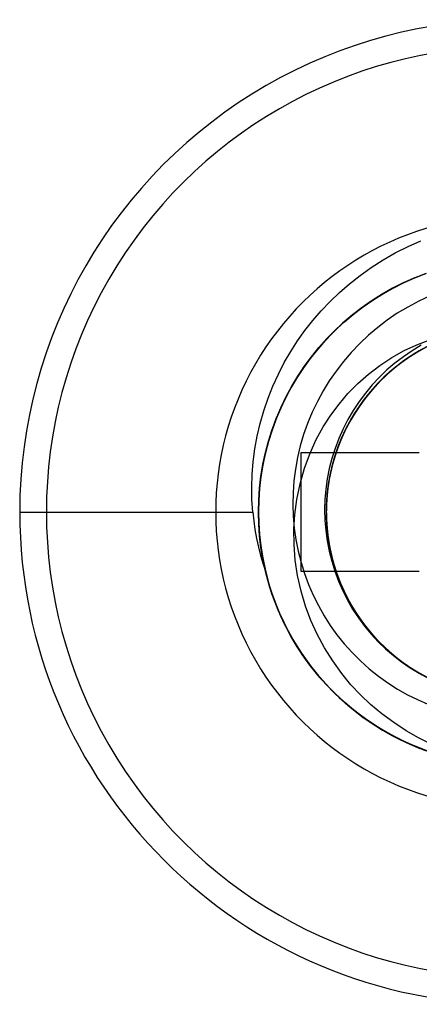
# Model space of a CAD drawing. Header units: millimetres. Extents: x 0 to 93, y -1.2 to 50.
# Tile 43 of 140: x 4.7 to 7.1, y 32.1 to 37.9. Entities that reach past the tile are written whole.
import ezdxf

# ---------------------------------------------------------------- set-up
doc = ezdxf.new("R2010")
doc.units = ezdxf.units.MM
doc.layers.add('MAIN-2', color=7, linetype='Continuous')

msp = doc.modelspace()

# ---------------------------------------------------------------- linework, layer by layer
at = {"layer": 'MAIN-2'}
for p, q in [((6.9083, 36.5312), (6.9834, 36.5691)), ((6.9834, 36.5691), (7.0597, 36.6032)), ((6.8357, 36.49), (6.9083, 36.5312)), ((6.7007, 36.3988), (6.7666, 36.4458)), ((6.7666, 36.4458), (6.8357, 36.49)), ((6.6382, 36.3494), (6.7007, 36.3988)), ((7.0148, 36.3808), (6.9504, 36.3518)), ((6.9547, 36.3538), (7.0187, 36.3825)), ((7.0188, 36.3828), (6.9548, 36.3542)), ((6.9564, 36.3548), (7.02, 36.3833)), ((6.9572, 36.3551), (7.0211, 36.3837)), ((6.9588, 36.3557), (7.0224, 36.384)), ((6.9589, 36.3558), (7.0227, 36.3842)), ((6.9597, 36.3561), (7.0236, 36.3845)), ((6.9629, 36.3576), (7.0271, 36.3859)), ((7.0802, 36.4067), (7.0148, 36.3808)), ((7.0187, 36.3825), (7.0837, 36.408)), ((7.0839, 36.4084), (7.0188, 36.3828)), ((7.02, 36.3833), (7.0848, 36.4087)), ((7.0211, 36.3837), (7.0862, 36.4092)), ((7.0224, 36.384), (7.0871, 36.4093)), ((7.0227, 36.3842), (7.0877, 36.4097)), ((7.0236, 36.3845), (7.0885, 36.4099)), ((7.0271, 36.3859), (7.0922, 36.4111)), ((6.5789, 36.2977), (6.6382, 36.3494)), ((6.8874, 36.3197), (6.8257, 36.2846)), ((6.8302, 36.2872), (6.8918, 36.322)), ((6.8921, 36.3224), (6.8307, 36.2877)), ((6.8328, 36.2888), (6.8939, 36.3233)), ((6.8338, 36.2892), (6.8948, 36.3236)), ((6.8351, 36.2899), (6.8963, 36.3243)), ((6.8352, 36.29), (6.8968, 36.3246)), ((6.8353, 36.2901), (6.8964, 36.3244)), ((6.8379, 36.2916), (6.8998, 36.3261)), ((6.9504, 36.3518), (6.8874, 36.3197)), ((6.8918, 36.322), (6.9547, 36.3538)), ((6.9548, 36.3542), (6.8921, 36.3224)), ((6.8939, 36.3233), (6.9564, 36.3548)), ((6.8948, 36.3236), (6.9572, 36.3551)), ((6.8963, 36.3243), (6.9588, 36.3557)), ((6.8964, 36.3244), (6.9589, 36.3558)), ((6.8968, 36.3246), (6.9597, 36.3561)), ((6.8998, 36.3261), (6.9629, 36.3576)), ((6.523, 36.244), (6.5789, 36.2977)), ((6.8257, 36.2846), (6.7657, 36.2465)), ((6.7702, 36.2494), (6.8302, 36.2872)), ((6.8307, 36.2877), (6.7708, 36.25)), ((6.7733, 36.2514), (6.8328, 36.2888)), ((6.7743, 36.252), (6.8338, 36.2892)), ((6.775, 36.2524), (6.8352, 36.29)), ((6.7753, 36.2525), (6.8351, 36.2899)), ((6.7757, 36.2528), (6.8353, 36.2901)), ((6.7775, 36.2541), (6.8379, 36.2916)), ((7.1136, 36.2778), (7.0466, 36.2463)), ((6.4703, 36.1886), (6.523, 36.244)), ((6.7074, 36.2054), (6.6512, 36.1617)), ((6.6558, 36.1654), (6.712, 36.2088)), ((6.7126, 36.2094), (6.6563, 36.166)), ((6.6593, 36.1682), (6.7154, 36.2112)), ((6.6598, 36.1685), (6.7164, 36.2119)), ((6.6607, 36.1691), (6.7166, 36.2119)), ((6.6608, 36.1691), (6.7171, 36.2122)), ((6.6614, 36.1698), (6.7176, 36.2127)), ((6.6621, 36.1703), (6.7189, 36.2136)), ((6.7657, 36.2465), (6.7074, 36.2054)), ((6.712, 36.2088), (6.7702, 36.2494)), ((6.7708, 36.25), (6.7126, 36.2094)), ((6.7154, 36.2112), (6.7733, 36.2514)), ((6.7164, 36.2119), (6.775, 36.2524)), ((6.7166, 36.2119), (6.7743, 36.252)), ((6.7171, 36.2122), (6.7753, 36.2525)), ((6.7176, 36.2127), (6.7757, 36.2528)), ((6.7189, 36.2136), (6.7775, 36.2541)), ((6.9817, 36.2117), (6.9198, 36.1745)), ((7.0466, 36.2463), (6.9817, 36.2117)), ((6.4209, 36.1315), (6.4703, 36.1886)), ((6.6512, 36.1617), (6.5971, 36.1153)), ((6.6017, 36.1195), (6.6558, 36.1654)), ((6.6563, 36.166), (6.6022, 36.12)), ((6.6052, 36.1226), (6.6598, 36.1685)), ((6.6053, 36.1225), (6.6593, 36.1682)), ((6.6065, 36.1234), (6.6608, 36.1691)), ((6.6068, 36.1237), (6.6607, 36.1691)), ((6.607, 36.124), (6.6614, 36.1698)), ((6.6075, 36.1243), (6.6621, 36.1703)), ((6.9198, 36.1745), (6.861, 36.1345)), ((6.3748, 36.0727), (6.4209, 36.1315)), ((6.5971, 36.1153), (6.5455, 36.0666)), ((6.5501, 36.0711), (6.6017, 36.1195)), ((6.6022, 36.12), (6.5504, 36.0716)), ((6.5531, 36.0742), (6.6052, 36.1226)), ((6.5533, 36.0741), (6.6053, 36.1225)), ((6.5545, 36.0752), (6.6065, 36.1234)), ((6.5547, 36.0756), (6.607, 36.124)), ((6.5548, 36.0755), (6.6068, 36.1237)), ((6.5553, 36.0759), (6.6075, 36.1243)), ((6.8047, 36.0914), (6.7503, 36.0451)), ((6.861, 36.1345), (6.8047, 36.0914)), ((6.3315, 36.0118), (6.3748, 36.0727)), ((6.5455, 36.0666), (6.4965, 36.0157)), ((6.5504, 36.0716), (6.501, 36.0209)), ((6.501, 36.0206), (6.5501, 36.0711)), ((6.5036, 36.0235), (6.5531, 36.0742)), ((6.5036, 36.0234), (6.5533, 36.0741)), ((6.5048, 36.0247), (6.5547, 36.0756)), ((6.505, 36.0247), (6.5545, 36.0752)), ((6.5051, 36.0249), (6.5548, 36.0755)), ((6.5055, 36.0253), (6.5553, 36.0759)), ((6.7503, 36.0451), (6.698, 35.9957)), ((6.2908, 35.9486), (6.3315, 36.0118)), ((6.4543, 35.9681), (6.4102, 35.9135)), ((6.4107, 35.9136), (6.4545, 35.968)), ((6.4122, 35.9159), (6.4565, 35.9705)), ((6.4125, 35.9161), (6.4567, 35.9707)), ((6.4129, 35.9168), (6.4574, 35.9716)), ((6.4134, 35.9175), (6.4579, 35.9722)), ((6.4137, 35.9176), (6.458, 35.9721)), ((6.4141, 35.918), (6.4584, 35.9726)), ((6.4965, 36.0157), (6.4501, 35.9627)), ((6.501, 36.0209), (6.4543, 35.9681)), ((6.4545, 35.968), (6.501, 36.0206)), ((6.4565, 35.9705), (6.5036, 36.0234)), ((6.4567, 35.9707), (6.5036, 36.0235)), ((6.4574, 35.9716), (6.5048, 36.0247)), ((6.4579, 35.9722), (6.5051, 36.0249)), ((6.458, 35.9721), (6.505, 36.0247)), ((6.4584, 35.9726), (6.5055, 36.0253)), ((6.698, 35.9957), (6.6482, 35.9436)), ((6.9607, 35.9538), (7.0359, 35.9888)), ((7.0616, 35.9855), (7.0077, 35.953)), ((7.0887, 35.9737), (7.0195, 35.9342)), ((7.0997, 35.9795), (7.0301, 35.9409)), ((7.0359, 35.9888), (7.112, 36.0176)), ((7.1089, 35.9838), (7.0389, 35.9456)), ((7.1054, 35.9823), (7.0482, 35.9515)), ((7.12, 35.9893), (7.0496, 35.952)), ((6.2528, 35.8828), (6.2908, 35.9486)), ((6.4102, 35.9135), (6.369, 35.8571)), ((6.3695, 35.8573), (6.4107, 35.9136)), ((6.3708, 35.8596), (6.4122, 35.9159)), ((6.3711, 35.8597), (6.4125, 35.9161)), ((6.3714, 35.8604), (6.4129, 35.9168)), ((6.3718, 35.8611), (6.4134, 35.9175)), ((6.3722, 35.8612), (6.4137, 35.9176)), ((6.3726, 35.8618), (6.4141, 35.918)), ((6.4501, 35.9627), (6.4064, 35.9079)), ((6.6482, 35.9436), (6.6015, 35.8894)), ((6.8162, 35.8661), (6.8871, 35.9127)), ((6.8871, 35.9127), (6.9607, 35.9538)), ((6.9558, 35.9178), (6.9063, 35.8799)), ((6.982, 35.9097), (6.9177, 35.8627)), ((6.9905, 35.9153), (6.9259, 35.8687)), ((7.0009, 35.9221), (6.9357, 35.8762)), ((6.9931, 35.9174), (6.9401, 35.8801)), ((7.0059, 35.9257), (6.952, 35.8888)), ((7.0195, 35.9342), (6.9534, 35.8899)), ((7.0077, 35.953), (6.9558, 35.9178)), ((7.0301, 35.9409), (6.9636, 35.8971)), ((7.0389, 35.9456), (6.9718, 35.9026)), ((7.0496, 35.952), (6.982, 35.9097)), ((7.0583, 35.9572), (6.9905, 35.9153)), ((7.0482, 35.9515), (6.9931, 35.9174)), ((7.0693, 35.9631), (7.0009, 35.9221)), ((7.062, 35.9593), (7.0059, 35.9257)), ((6.2176, 35.8147), (6.2528, 35.8828)), ((6.3654, 35.8514), (6.3272, 35.7932)), ((6.369, 35.8571), (6.3305, 35.799)), ((6.331, 35.7993), (6.3695, 35.8573)), ((6.3322, 35.8017), (6.3708, 35.8596)), ((6.3325, 35.8016), (6.3711, 35.8597)), ((6.3328, 35.8024), (6.3714, 35.8604)), ((6.3331, 35.8031), (6.3718, 35.8611)), ((6.3334, 35.803), (6.3722, 35.8612)), ((6.3339, 35.8039), (6.3726, 35.8618)), ((6.4064, 35.9079), (6.3654, 35.8514)), ((6.6015, 35.8894), (6.5582, 35.8333)), ((6.7492, 35.8148), (6.8162, 35.8661)), ((6.9081, 35.8548), (6.8479, 35.8026)), ((6.9177, 35.8627), (6.857, 35.8112)), ((6.9063, 35.8799), (6.8591, 35.8394)), ((6.9259, 35.8687), (6.8647, 35.8176)), ((6.9357, 35.8762), (6.8739, 35.8259)), ((6.9401, 35.8801), (6.8894, 35.8396)), ((6.9534, 35.8899), (6.8907, 35.8407)), ((6.952, 35.8888), (6.9002, 35.8486)), ((6.9636, 35.8971), (6.9004, 35.8486)), ((6.9718, 35.9026), (6.9081, 35.8548)), ((6.1855, 35.7444), (6.2176, 35.8147)), ((6.3272, 35.7932), (6.2917, 35.7333)), ((6.3305, 35.799), (6.2948, 35.7392)), ((6.2953, 35.7395), (6.331, 35.7993)), ((6.2964, 35.7419), (6.3322, 35.8017)), ((6.2966, 35.7417), (6.3325, 35.8016)), ((6.297, 35.7426), (6.3328, 35.8024)), ((6.2972, 35.7432), (6.3331, 35.8031)), ((6.2973, 35.743), (6.3334, 35.803)), ((6.298, 35.7442), (6.3339, 35.8039)), ((6.5582, 35.8333), (6.5183, 35.7754)), ((6.6867, 35.7594), (6.7492, 35.8148)), ((6.8142, 35.7963), (6.7716, 35.7507)), ((6.8409, 35.7956), (6.7853, 35.7385)), ((6.8479, 35.8026), (6.7918, 35.7462)), ((6.8411, 35.7962), (6.7953, 35.7498)), ((6.857, 35.8112), (6.8004, 35.7552)), ((6.8507, 35.8052), (6.8038, 35.7589)), ((6.8647, 35.8176), (6.8074, 35.7622)), ((6.8591, 35.8394), (6.8142, 35.7963)), ((6.8739, 35.8259), (6.8159, 35.7713)), ((6.8907, 35.8407), (6.8318, 35.7871)), ((6.9004, 35.8486), (6.8409, 35.7956)), ((6.8894, 35.8396), (6.8411, 35.7962)), ((6.9002, 35.8486), (6.8507, 35.8052)), ((6.1568, 35.672), (6.1855, 35.7444)), ((6.2948, 35.7392), (6.2619, 35.6778)), ((6.2622, 35.6779), (6.2953, 35.7395)), ((6.2632, 35.6802), (6.2964, 35.7419)), ((6.2634, 35.68), (6.2966, 35.7417)), ((6.2638, 35.6808), (6.297, 35.7426)), ((6.264, 35.6812), (6.2973, 35.743)), ((6.2641, 35.6815), (6.2972, 35.7432)), ((6.2647, 35.6827), (6.298, 35.7442)), ((6.5183, 35.7754), (6.4816, 35.7155)), ((6.6289, 35.7003), (6.6867, 35.7594)), ((6.7716, 35.7507), (6.7316, 35.7027)), ((6.7853, 35.7385), (6.7339, 35.6775)), ((6.7918, 35.7462), (6.74, 35.6857)), ((6.8004, 35.7552), (6.7479, 35.6953)), ((6.7953, 35.7498), (6.7522, 35.7006)), ((6.8074, 35.7622), (6.7542, 35.703)), ((6.8038, 35.7589), (6.76, 35.7101)), ((6.8159, 35.7713), (6.7621, 35.7126)), ((6.8318, 35.7871), (6.777, 35.7293)), ((6.2619, 35.6778), (6.2318, 35.6147)), ((6.2319, 35.6146), (6.2622, 35.6779)), ((6.2328, 35.6166), (6.2632, 35.6802)), ((6.2329, 35.6166), (6.2634, 35.68)), ((6.2333, 35.6171), (6.2638, 35.6808)), ((6.2334, 35.6176), (6.264, 35.6812)), ((6.2336, 35.6181), (6.2641, 35.6815)), ((6.2342, 35.6194), (6.2647, 35.6827)), ((6.2917, 35.7333), (6.259, 35.6717)), ((6.4816, 35.7155), (6.4479, 35.6534)), ((6.5758, 35.6379), (6.6289, 35.7003)), ((6.7339, 35.6775), (6.6871, 35.6131)), ((6.74, 35.6857), (6.6927, 35.6216)), ((6.7316, 35.7027), (6.6942, 35.6526)), ((6.7479, 35.6953), (6.6999, 35.6317)), ((6.7542, 35.703), (6.7054, 35.64)), ((6.7522, 35.7006), (6.7119, 35.6487)), ((6.7621, 35.7126), (6.7127, 35.6501)), ((6.76, 35.7101), (6.7194, 35.6591)), ((6.777, 35.7293), (6.7264, 35.6677)), ((6.1315, 35.5981), (6.1568, 35.672)), ((6.2066, 35.5545), (6.2342, 35.6194)), ((6.259, 35.6717), (6.2291, 35.6085)), ((6.4479, 35.6534), (6.4175, 35.5895)), ((6.5271, 35.5721), (6.5758, 35.6379)), ((6.6927, 35.6216), (6.6502, 35.5542)), ((6.6999, 35.6317), (6.6566, 35.5648)), ((6.6942, 35.6526), (6.6597, 35.6005)), ((6.7054, 35.64), (6.6614, 35.5736)), ((6.7127, 35.6501), (6.6681, 35.5842)), ((6.7119, 35.6487), (6.6745, 35.5942)), ((6.7264, 35.6677), (6.6803, 35.6027)), ((6.7194, 35.6591), (6.6821, 35.6058)), ((6.11, 35.5232), (6.1315, 35.5981)), ((6.2291, 35.6085), (6.2022, 35.5439)), ((6.2318, 35.6147), (6.2045, 35.5502)), ((6.2045, 35.5498), (6.2319, 35.6146)), ((6.2052, 35.5513), (6.2328, 35.6166)), ((6.2054, 35.5516), (6.2329, 35.6166)), ((6.2056, 35.5519), (6.2333, 35.6171)), ((6.2058, 35.5525), (6.2334, 35.6176)), ((6.2061, 35.5531), (6.2336, 35.6181)), ((6.4175, 35.5895), (6.3904, 35.5241)), ((6.4825, 35.5026), (6.5271, 35.5721)), ((6.6566, 35.5648), (6.6181, 35.495)), ((6.6614, 35.5736), (6.6225, 35.5042)), ((6.6597, 35.6005), (6.6282, 35.5466)), ((6.6681, 35.5842), (6.6284, 35.5151)), ((6.6803, 35.6027), (6.639, 35.5345)), ((6.6745, 35.5942), (6.6404, 35.5375)), ((6.6871, 35.6131), (6.6449, 35.5455)), ((6.6821, 35.6058), (6.6479, 35.5505)), ((6.0924, 35.4479), (6.11, 35.5232)), ((6.2022, 35.5439), (6.1783, 35.4781)), ((6.1802, 35.4836), (6.2045, 35.5498)), ((6.2045, 35.5502), (6.1803, 35.4843)), ((6.1806, 35.4847), (6.2052, 35.5513)), ((6.1809, 35.4853), (6.2054, 35.5516)), ((6.181, 35.4854), (6.2056, 35.5519)), ((6.1812, 35.486), (6.2058, 35.5525)), ((6.1815, 35.4868), (6.2061, 35.5531)), ((6.182, 35.4881), (6.2066, 35.5545)), ((6.3904, 35.5241), (6.3669, 35.4577)), ((6.4418, 35.4285), (6.4825, 35.5026)), ((6.6225, 35.5042), (6.5887, 35.432)), ((6.6284, 35.5151), (6.5937, 35.4434)), ((6.6282, 35.5466), (6.5999, 35.4912)), ((6.639, 35.5345), (6.6026, 35.4636)), ((6.6449, 35.5455), (6.6079, 35.475)), ((6.6404, 35.5375), (6.6097, 35.4786)), ((6.6502, 35.5542), (6.6126, 35.4839)), ((6.6479, 35.5505), (6.6169, 35.4931)), ((6.0787, 35.3726), (6.0924, 35.4479)), ((6.1783, 35.4781), (6.1576, 35.4115)), ((6.159, 35.4163), (6.1802, 35.4836)), ((6.1592, 35.4169), (6.1806, 35.4847)), ((6.1803, 35.4843), (6.1592, 35.4171)), ((6.1595, 35.4178), (6.1809, 35.4853)), ((6.1596, 35.4179), (6.181, 35.4854)), ((6.1598, 35.4183), (6.1812, 35.486)), ((6.1601, 35.4194), (6.1815, 35.4868)), ((6.1605, 35.4205), (6.182, 35.4881)), ((6.3669, 35.4577), (6.347, 35.3904)), ((6.6026, 35.4636), (6.5716, 35.3903)), ((6.5999, 35.4912), (6.5746, 35.4343)), ((6.6079, 35.475), (6.5761, 35.402)), ((6.6126, 35.4839), (6.5801, 35.4111)), ((6.6097, 35.4786), (6.5826, 35.418)), ((6.6181, 35.495), (6.5847, 35.4226)), ((6.6169, 35.4931), (6.5894, 35.4341)), ((6.1576, 35.4115), (6.1401, 35.3441)), ((6.141, 35.348), (6.159, 35.4163)), ((6.1411, 35.3482), (6.1592, 35.4169)), ((6.1592, 35.4171), (6.1412, 35.3489)), ((6.1413, 35.3494), (6.1595, 35.4178)), ((6.1415, 35.3496), (6.1596, 35.4179)), ((6.1416, 35.3496), (6.1598, 35.4183)), ((6.1419, 35.351), (6.1601, 35.4194)), ((6.1422, 35.3519), (6.1605, 35.4205)), ((6.347, 35.3904), (6.3309, 35.3224)), ((6.4052, 35.3478), (6.4418, 35.4285)), ((6.5716, 35.3903), (6.5461, 35.3149)), ((6.5761, 35.402), (6.5498, 35.3268)), ((6.5746, 35.4343), (6.5527, 35.3761)), ((6.5801, 35.4111), (6.5529, 35.3362)), ((6.5847, 35.4226), (6.5567, 35.3481)), ((6.5826, 35.418), (6.5592, 35.3559)), ((6.5887, 35.432), (6.5602, 35.3576)), ((6.5937, 35.4434), (6.5643, 35.3693)), ((6.5894, 35.4341), (6.5654, 35.3737)), ((6.0689, 35.2973), (6.0787, 35.3726)), ((6.1401, 35.3441), (6.1258, 35.276)), ((6.1263, 35.279), (6.1411, 35.3482)), ((6.1263, 35.279), (6.141, 35.348)), ((6.1412, 35.3489), (6.1264, 35.28)), ((6.1265, 35.2802), (6.1413, 35.3494)), ((6.1266, 35.2806), (6.1415, 35.3496)), ((6.1267, 35.2803), (6.1416, 35.3496)), ((6.1269, 35.2818), (6.1419, 35.351)), ((6.1271, 35.2824), (6.1422, 35.3519)), ((7.05, 35.35), (6.35, 35.35)), ((6.35, 35.35), (6.35, 35.35)), ((6.35, 35.35), (6.35, 34.65)), ((6.373, 35.2594), (6.4052, 35.3478)), ((6.5529, 35.3362), (6.5312, 35.2596)), ((6.5527, 35.3761), (6.534, 35.3169)), ((6.5567, 35.3481), (6.5341, 35.2717)), ((6.5602, 35.3576), (6.537, 35.2813)), ((6.5592, 35.3559), (6.5397, 35.2927)), ((6.5643, 35.3693), (6.5402, 35.2933)), ((6.5654, 35.3737), (6.5452, 35.3121)), ((7.05, 35.35), (7.05, 35.35)), ((6.0628, 35.2222), (6.0689, 35.2973)), ((6.1258, 35.276), (6.1147, 35.2074)), ((6.1264, 35.28), (6.1148, 35.2104)), ((6.1149, 35.2093), (6.1263, 35.279)), ((6.1149, 35.2096), (6.1263, 35.279)), ((6.115, 35.211), (6.1266, 35.2806)), ((6.115, 35.2105), (6.1265, 35.2802)), ((6.1151, 35.2105), (6.1267, 35.2803)), ((6.1152, 35.2119), (6.1269, 35.2818)), ((6.1154, 35.2123), (6.1271, 35.2824)), ((6.3309, 35.3224), (6.3184, 35.2536)), ((6.5341, 35.2717), (6.5173, 35.1939)), ((6.534, 35.3169), (6.5186, 35.2569)), ((6.537, 35.2813), (6.5194, 35.2036)), ((6.5402, 35.2933), (6.5216, 35.2158)), ((6.5397, 35.2927), (6.5242, 35.2286)), ((6.5461, 35.3149), (6.5262, 35.2378)), ((6.5452, 35.3121), (6.5287, 35.2495)), ((6.5498, 35.3268), (6.5291, 35.2499)), ((6.0604, 35.1475), (6.0628, 35.2222)), ((6.1068, 35.1416), (6.1152, 35.2119)), ((6.1068, 35.1409), (6.115, 35.211)), ((6.107, 35.1418), (6.1154, 35.2123)), ((6.3184, 35.2536), (6.3097, 35.1841)), ((6.3464, 35.1666), (6.373, 35.2594)), ((6.5186, 35.2569), (6.5066, 35.1963)), ((6.5216, 35.2158), (6.5087, 35.1372)), ((6.5262, 35.2378), (6.5119, 35.1594)), ((6.5242, 35.2286), (6.5125, 35.1637)), ((6.5291, 35.2499), (6.5139, 35.1717)), ((6.5312, 35.2596), (6.5151, 35.1816)), ((6.5287, 35.2495), (6.516, 35.1861)), ((6.1148, 35.2104), (6.1066, 35.1405)), ((6.1067, 35.1395), (6.1149, 35.2093)), ((6.1147, 35.2074), (6.1067, 35.1384)), ((6.1068, 35.1404), (6.1151, 35.2105)), ((6.1068, 35.1404), (6.115, 35.2105)), ((6.1068, 35.1398), (6.1149, 35.2096)), ((6.3097, 35.1841), (6.3046, 35.1142)), ((6.3268, 35.0746), (6.3464, 35.1666)), ((6.5066, 35.1963), (6.498, 35.1353)), ((6.5119, 35.1594), (6.5033, 35.0802)), ((6.5139, 35.1717), (6.5043, 35.0925)), ((6.5125, 35.1637), (6.5046, 35.0983)), ((6.5151, 35.1816), (6.5048, 35.1026)), ((6.5173, 35.1939), (6.5062, 35.115)), ((6.516, 35.1861), (6.507, 35.1219)), ((6.5194, 35.2036), (6.5074, 35.1248)), ((6.0616, 35.0734), (6.0604, 35.1475)), ((6.1066, 35.1405), (6.1016, 35.0703)), ((6.1018, 35.0709), (6.1068, 35.1416)), ((6.1018, 35.0705), (6.1068, 35.1409)), ((6.1018, 35.0697), (6.1067, 35.1395)), ((6.1019, 35.071), (6.107, 35.1418)), ((6.1019, 35.0702), (6.1068, 35.1404)), ((6.1019, 35.0702), (6.1068, 35.1404)), ((6.1067, 35.1384), (6.1019, 35.0692)), ((6.102, 35.0699), (6.1068, 35.1398)), ((6.3046, 35.1142), (6.3032, 35.0443)), ((6.498, 35.1353), (6.4927, 35.074)), ((6.5048, 35.1026), (6.5004, 35.0231)), ((6.5046, 35.0983), (6.5007, 35.0328)), ((6.5062, 35.115), (6.5009, 35.0355)), ((6.5074, 35.1248), (6.501, 35.0454)), ((6.5087, 35.1372), (6.5015, 35.0579)), ((6.507, 35.1219), (6.5017, 35.0571)), ((6.0664, 35), (6.0616, 35.0734)), ((6.1016, 35.0703), (6.1, 35)), ((6.1001, 35), (6.1018, 35.0709)), ((6.1002, 35), (6.1018, 35.0705)), ((6.1002, 35), (6.1019, 35.0702)), ((6.1002, 35), (6.1018, 35.0697)), ((6.1019, 35.0692), (6.1002, 35)), ((6.1003, 35), (6.1019, 35.071)), ((6.1003, 35), (6.1019, 35.0702)), ((6.1004, 35), (6.102, 35.0699)), ((6.3032, 35.0443), (6.3055, 34.9746)), ((6.3147, 34.9857), (6.3268, 35.0746)), ((6.4927, 35.074), (6.4909, 35.0129)), ((6.5017, 35.0571), (6.5002, 34.992)), ((6.5015, 35.0579), (6.5003, 34.9783)), ((6.5043, 35.0925), (6.5004, 35.0129)), ((6.5033, 35.0802), (6.5004, 35.0005)), ((6.501, 35.0454), (6.5005, 34.9658)), ((4.69, 35), (6.0664, 35)), ((4.69, 35), (4.69, 35)), ((6.0664, 35), (6.072, 34.9478)), ((6.1, 35), (6.1026, 34.9124)), ((6.1, 35), (6.1, 35)), ((6.1, 35), (6.1, 35)), ((6.1018, 34.9305), (6.1001, 35)), ((6.1002, 35), (6.1016, 34.9332)), ((6.1018, 34.93), (6.1002, 35)), ((6.1019, 34.93), (6.1002, 35)), ((6.1021, 34.9262), (6.1002, 35)), ((6.1019, 34.9303), (6.1003, 35)), ((6.1023, 34.9245), (6.1003, 35)), ((6.102, 34.9284), (6.1004, 35)), ((6.3095, 34.8977), (6.3147, 34.9857)), ((6.4909, 35.0129), (6.4924, 34.9518)), ((6.5002, 34.992), (6.5026, 34.9267)), ((6.5003, 34.9783), (6.5049, 34.8988)), ((6.5004, 35.0231), (6.5018, 34.9434)), ((6.5004, 35.0129), (6.5022, 34.9333)), ((6.5004, 35.0005), (6.5032, 34.9209)), ((6.5007, 35.0328), (6.5006, 34.9674)), ((6.5009, 35.0355), (6.5013, 34.9558)), ((6.072, 34.9478), (6.0794, 34.8958)), ((6.1016, 34.9332), (6.1061, 34.8663)), ((6.1067, 34.8609), (6.1018, 34.9305)), ((6.1067, 34.86), (6.1018, 34.93)), ((6.1068, 34.8606), (6.1019, 34.9303)), ((6.1069, 34.86), (6.1019, 34.93)), ((6.1071, 34.857), (6.102, 34.9284)), ((6.1075, 34.8524), (6.1021, 34.9262)), ((6.108, 34.8491), (6.1023, 34.9245)), ((6.3055, 34.9746), (6.3115, 34.9054)), ((6.4924, 34.9518), (6.4973, 34.8908)), ((6.5005, 34.9658), (6.5059, 34.8864)), ((6.5006, 34.9674), (6.5043, 34.9025)), ((6.5013, 34.9558), (6.5074, 34.8764)), ((6.5018, 34.9434), (6.5089, 34.864)), ((6.5022, 34.9333), (6.5098, 34.854)), ((6.5026, 34.9267), (6.5088, 34.8615)), ((6.5032, 34.9209), (6.5117, 34.8416)), ((6.0794, 34.8958), (6.0886, 34.8441)), ((6.1026, 34.9124), (6.1102, 34.825)), ((6.1061, 34.8663), (6.1135, 34.7996)), ((6.3105, 34.8079), (6.3095, 34.8977)), ((6.3115, 34.9054), (6.3212, 34.8369)), ((6.4973, 34.8908), (6.5057, 34.8298)), ((6.5043, 34.9025), (6.512, 34.8381)), ((6.5049, 34.8988), (6.5152, 34.8198)), ((6.5059, 34.8864), (6.5172, 34.8075)), ((6.5074, 34.8764), (6.5191, 34.7975)), ((6.5089, 34.864), (6.5216, 34.7854)), ((6.0886, 34.8441), (6.0997, 34.7929)), ((6.1148, 34.7914), (6.1067, 34.8609)), ((6.1149, 34.7903), (6.1067, 34.86)), ((6.1149, 34.7911), (6.1068, 34.8606)), ((6.115, 34.7904), (6.1069, 34.86)), ((6.1156, 34.7858), (6.1071, 34.857)), ((6.1166, 34.7788), (6.1075, 34.8524)), ((6.1174, 34.7742), (6.108, 34.8491)), ((6.1102, 34.825), (6.123, 34.7383)), ((6.3177, 34.7162), (6.3105, 34.8079)), ((6.3212, 34.8369), (6.3345, 34.769)), ((6.5057, 34.8298), (6.5174, 34.7691)), ((6.5088, 34.8615), (6.519, 34.7966)), ((6.5098, 34.854), (6.5232, 34.7755)), ((6.5117, 34.8416), (6.5258, 34.7633)), ((6.512, 34.8381), (6.5235, 34.7742)), ((6.5152, 34.8198), (6.5312, 34.7417)), ((6.5172, 34.8075), (6.5341, 34.7297)), ((6.0997, 34.7929), (6.1125, 34.7421)), ((6.1135, 34.7996), (6.124, 34.7331)), ((6.1262, 34.7223), (6.1148, 34.7914)), ((6.1263, 34.7219), (6.1149, 34.7911)), ((6.1263, 34.7209), (6.1149, 34.7903)), ((6.1265, 34.7211), (6.115, 34.7904)), ((6.1275, 34.7151), (6.1156, 34.7858)), ((6.1294, 34.7055), (6.1166, 34.7788)), ((6.1306, 34.6997), (6.1174, 34.7742)), ((6.3345, 34.769), (6.3514, 34.7021)), ((6.5174, 34.7691), (6.5325, 34.7088)), ((6.519, 34.7966), (6.5331, 34.7323)), ((6.5191, 34.7975), (6.5365, 34.7198)), ((6.5216, 34.7854), (6.5399, 34.7078)), ((6.5232, 34.7755), (6.5423, 34.6982)), ((6.5235, 34.7742), (6.5389, 34.7107)), ((6.5258, 34.7633), (6.5457, 34.6861)), ((6.1125, 34.7421), (6.127, 34.6918)), ((6.123, 34.7383), (6.1408, 34.6525)), ((6.124, 34.7331), (6.1376, 34.6669)), ((6.1409, 34.6535), (6.1262, 34.7223)), ((6.1409, 34.6532), (6.1263, 34.7219)), ((6.141, 34.652), (6.1263, 34.7209)), ((6.1411, 34.6524), (6.1265, 34.7211)), ((6.127, 34.6918), (6.1433, 34.642)), ((6.1428, 34.6449), (6.1275, 34.7151)), ((6.1458, 34.6328), (6.1294, 34.7055)), ((6.1475, 34.6261), (6.1306, 34.6997)), ((6.3316, 34.6238), (6.3177, 34.7162)), ((6.3514, 34.7021), (6.3719, 34.6362)), ((6.5312, 34.7417), (6.5527, 34.665)), ((6.5325, 34.7088), (6.5509, 34.6494)), ((6.5331, 34.7323), (6.5512, 34.6688)), ((6.5341, 34.7297), (6.5566, 34.6532)), ((6.5365, 34.7198), (6.5594, 34.6435)), ((6.5389, 34.7107), (6.5581, 34.6479)), ((6.5399, 34.7078), (6.5637, 34.6318)), ((6.5423, 34.6982), (6.5671, 34.6225)), ((6.1376, 34.6669), (6.1542, 34.6013)), ((6.1408, 34.6525), (6.1636, 34.5679)), ((6.1587, 34.5854), (6.1409, 34.6535)), ((6.1588, 34.585), (6.1409, 34.6532)), ((6.159, 34.584), (6.141, 34.652)), ((6.1589, 34.5845), (6.1411, 34.6524)), ((6.1614, 34.5757), (6.1428, 34.6449)), ((6.1659, 34.5609), (6.1458, 34.6328)), ((6.35, 34.65), (6.35, 34.65)), ((6.35, 34.65), (7.05, 34.65)), ((6.3719, 34.6362), (6.3958, 34.5716)), ((6.5457, 34.6861), (6.5713, 34.6107)), ((6.5509, 34.6494), (6.5726, 34.5913)), ((6.5512, 34.6688), (6.5729, 34.6066)), ((6.5527, 34.665), (6.5796, 34.59)), ((6.5566, 34.6532), (6.5844, 34.5785)), ((6.5581, 34.6479), (6.581, 34.5862)), ((6.5594, 34.6435), (6.5879, 34.5691)), ((6.5637, 34.6318), (6.5929, 34.5577)), ((7.05, 34.65), (7.05, 34.65)), ((6.1681, 34.5536), (6.1475, 34.6261)), ((6.1542, 34.6013), (6.1737, 34.5365)), ((6.1798, 34.5182), (6.1587, 34.5854)), ((6.18, 34.5175), (6.1588, 34.585)), ((6.1799, 34.5176), (6.1589, 34.5845)), ((6.18, 34.5169), (6.159, 34.584)), ((6.1832, 34.5077), (6.1614, 34.5757)), ((6.3522, 34.5322), (6.3316, 34.6238)), ((6.3958, 34.5716), (6.4232, 34.5084)), ((6.5671, 34.6225), (6.5972, 34.5487)), ((6.5713, 34.6107), (6.6023, 34.5374)), ((6.5726, 34.5913), (6.5975, 34.5346)), ((6.5729, 34.6066), (6.5983, 34.5459)), ((6.5796, 34.59), (6.6118, 34.5171)), ((6.581, 34.5862), (6.6075, 34.5261)), ((6.5844, 34.5785), (6.6175, 34.506)), ((6.1636, 34.5679), (6.1913, 34.4846)), ((6.1896, 34.49), (6.1659, 34.5609)), ((6.1923, 34.4824), (6.1681, 34.5536)), ((6.1737, 34.5365), (6.196, 34.4727)), ((6.204, 34.4521), (6.1798, 34.5182)), ((6.204, 34.4518), (6.1799, 34.5176)), ((6.2045, 34.4507), (6.18, 34.5175)), ((6.2042, 34.451), (6.18, 34.5169)), ((6.3786, 34.4432), (6.3522, 34.5322)), ((6.5879, 34.5691), (6.6218, 34.4971)), ((6.5929, 34.5577), (6.6275, 34.486)), ((6.5972, 34.5487), (6.6326, 34.4773)), ((6.5975, 34.5346), (6.6255, 34.4795)), ((6.5983, 34.5459), (6.6271, 34.487)), ((6.6023, 34.5374), (6.6385, 34.4664)), ((6.6075, 34.5261), (6.6374, 34.4678)), ((6.6118, 34.5171), (6.6493, 34.4468)), ((6.2082, 34.4412), (6.1832, 34.5077)), ((6.2168, 34.4203), (6.1896, 34.49)), ((6.1913, 34.4846), (6.224, 34.4029)), ((6.2198, 34.4129), (6.1923, 34.4824)), ((6.196, 34.4727), (6.2212, 34.4102)), ((6.4232, 34.5084), (6.4538, 34.4468)), ((6.6175, 34.506), (6.6557, 34.4361)), ((6.6218, 34.4971), (6.6609, 34.4277)), ((6.6255, 34.4795), (6.6565, 34.4262)), ((6.6271, 34.487), (6.6593, 34.4301)), ((6.6275, 34.486), (6.6673, 34.417)), ((6.6326, 34.4773), (6.673, 34.4086)), ((6.6374, 34.4678), (6.6706, 34.4115)), ((6.6385, 34.4664), (6.6797, 34.3982)), ((6.2311, 34.3873), (6.204, 34.4521)), ((6.231, 34.3873), (6.204, 34.4518)), ((6.2313, 34.3865), (6.2042, 34.451)), ((6.2322, 34.385), (6.2045, 34.4507)), ((6.2361, 34.3762), (6.2082, 34.4412)), ((6.2474, 34.3521), (6.2168, 34.4203)), ((6.2506, 34.3452), (6.2198, 34.4129)), ((6.2212, 34.4102), (6.2491, 34.3489)), ((6.224, 34.4029), (6.2614, 34.3232)), ((6.4102, 34.3584), (6.3786, 34.4432)), ((6.4538, 34.4468), (6.4875, 34.3871)), ((6.6493, 34.4468), (6.6918, 34.3795)), ((6.6557, 34.4361), (6.6989, 34.3692)), ((6.6565, 34.4262), (6.6902, 34.3747)), ((6.6593, 34.4301), (6.6947, 34.3754)), ((6.6609, 34.4277), (6.7049, 34.3613)), ((6.6673, 34.417), (6.7121, 34.3511)), ((6.6706, 34.4115), (6.7073, 34.3573)), ((6.673, 34.4086), (6.7182, 34.3429)), ((6.6797, 34.3982), (6.7257, 34.3331)), ((6.261, 34.3243), (6.231, 34.3873)), ((6.2612, 34.324), (6.2311, 34.3873)), ((6.2614, 34.3235), (6.2313, 34.3865)), ((6.263, 34.3207), (6.2322, 34.385)), ((6.267, 34.3129), (6.2361, 34.3762)), ((6.2813, 34.2855), (6.2474, 34.3521)), ((6.2491, 34.3489), (6.2797, 34.2889)), ((6.2845, 34.2796), (6.2506, 34.3452)), ((6.4471, 34.2773), (6.4102, 34.3584)), ((6.4875, 34.3871), (6.5241, 34.3296)), ((6.6902, 34.3747), (6.7267, 34.3253)), ((6.6918, 34.3795), (6.7391, 34.3155)), ((6.6947, 34.3754), (6.7332, 34.3229)), ((6.6989, 34.3692), (6.7469, 34.3056)), ((6.7049, 34.3613), (6.7536, 34.2981)), ((6.7073, 34.3573), (6.7471, 34.3055)), ((6.7121, 34.3511), (6.7615, 34.2886)), ((6.7182, 34.3429), (6.7679, 34.2807)), ((6.2937, 34.2629), (6.261, 34.3243)), ((6.294, 34.2625), (6.2612, 34.324)), ((6.2942, 34.262), (6.2614, 34.3235)), ((6.2614, 34.3232), (6.3033, 34.2459)), ((6.2967, 34.258), (6.263, 34.3207)), ((6.3007, 34.2512), (6.267, 34.3129)), ((6.2797, 34.2889), (6.3129, 34.2303)), ((6.3185, 34.2209), (6.2813, 34.2855)), ((6.5241, 34.3296), (6.5638, 34.2742)), ((6.7257, 34.3331), (6.7762, 34.2714)), ((6.7267, 34.3253), (6.7656, 34.2781)), ((6.7332, 34.3229), (6.7747, 34.2728)), ((6.7391, 34.3155), (6.7911, 34.255)), ((6.7469, 34.3056), (6.7994, 34.2458)), ((6.7471, 34.3055), (6.7898, 34.2562)), ((6.7536, 34.2981), (6.8066, 34.2386)), ((6.7615, 34.2886), (6.8153, 34.2298)), ((6.7679, 34.2807), (6.8221, 34.2223)), ((6.3214, 34.2159), (6.2845, 34.2796)), ((6.3293, 34.2032), (6.2937, 34.2629)), ((6.3295, 34.2028), (6.294, 34.2625)), ((6.3299, 34.2022), (6.2942, 34.262)), ((6.3332, 34.1972), (6.2967, 34.258)), ((6.3372, 34.1912), (6.3007, 34.2512)), ((6.3033, 34.2459), (6.3497, 34.1713)), ((6.3129, 34.2303), (6.3488, 34.1732)), ((6.4902, 34.1978), (6.4471, 34.2773)), ((6.5638, 34.2742), (6.6066, 34.2209)), ((6.7656, 34.2781), (6.807, 34.2333)), ((6.7747, 34.2728), (6.819, 34.2254)), ((6.7762, 34.2714), (6.831, 34.2136)), ((6.7898, 34.2562), (6.8348, 34.2099)), ((6.7911, 34.255), (6.8472, 34.1985)), ((6.7994, 34.2458), (6.8562, 34.19)), ((6.8066, 34.2386), (6.8637, 34.1831)), ((6.807, 34.2333), (6.8508, 34.1909)), ((6.8153, 34.2298), (6.8731, 34.1749)), ((6.819, 34.2254), (6.8661, 34.1807)), ((6.8221, 34.2223), (6.8804, 34.1681)), ((6.3587, 34.1582), (6.3185, 34.2209)), ((6.3614, 34.1543), (6.3214, 34.2159)), ((6.3675, 34.1452), (6.3293, 34.2032)), ((6.3677, 34.1449), (6.3295, 34.2028)), ((6.3683, 34.1441), (6.3299, 34.2022)), ((6.3726, 34.1382), (6.3332, 34.1972)), ((6.3765, 34.1329), (6.3372, 34.1912)), ((6.3488, 34.1732), (6.3872, 34.1176)), ((6.3497, 34.1713), (6.4003, 34.0996)), ((6.5395, 34.1196), (6.4902, 34.1978)), ((6.6066, 34.2209), (6.6526, 34.1695)), ((6.6526, 34.1695), (6.7019, 34.1202)), ((6.831, 34.2136), (6.8899, 34.1599)), ((6.8348, 34.2099), (6.8822, 34.1666)), ((6.8472, 34.1985), (6.9073, 34.1461)), ((6.8508, 34.1909), (6.897, 34.1509)), ((6.8562, 34.19), (6.9169, 34.1383)), ((6.8637, 34.1831), (6.9247, 34.1318)), ((6.8661, 34.1807), (6.9159, 34.1388)), ((6.8731, 34.1749), (6.9347, 34.1243)), ((6.8804, 34.1681), (6.9425, 34.1183)), ((6.8822, 34.1666), (6.9319, 34.1263)), ((6.402, 34.0977), (6.3587, 34.1582)), ((6.4046, 34.0943), (6.3614, 34.1543)), ((6.4086, 34.089), (6.3675, 34.1452)), ((6.4086, 34.0887), (6.3677, 34.1449)), ((6.4095, 34.0877), (6.3683, 34.1441)), ((6.4148, 34.0811), (6.3726, 34.1382)), ((6.4186, 34.0763), (6.3765, 34.1329)), ((6.3872, 34.1176), (6.4281, 34.0639)), ((6.5925, 34.0455), (6.5395, 34.1196)), ((6.7019, 34.1202), (6.754, 34.0735)), ((6.8899, 34.1599), (6.9525, 34.1108)), ((6.897, 34.1509), (6.9455, 34.1134)), ((6.9073, 34.1461), (6.9709, 34.0981)), ((6.9159, 34.1388), (6.9683, 34.0998)), ((6.9169, 34.1383), (6.9812, 34.0911)), ((6.9247, 34.1318), (6.9892, 34.0851)), ((6.9319, 34.1263), (6.984, 34.0889)), ((6.9347, 34.1243), (6.9997, 34.0783)), ((6.9425, 34.1183), (7.0082, 34.0732)), ((6.9455, 34.1134), (6.9961, 34.0785)), ((6.9525, 34.1108), (7.0186, 34.0664)), ((6.4003, 34.0996), (6.455, 34.031)), ((6.4482, 34.0394), (6.402, 34.0977)), ((6.451, 34.0362), (6.4046, 34.0943)), ((6.4523, 34.0345), (6.4086, 34.089)), ((6.4524, 34.0343), (6.4086, 34.0887)), ((6.4535, 34.033), (6.4095, 34.0877)), ((6.4597, 34.026), (6.4148, 34.0811)), ((6.4635, 34.0215), (6.4186, 34.0763)), ((6.4281, 34.0639), (6.4713, 34.0121)), ((6.754, 34.0735), (6.8083, 34.0298)), ((6.9683, 34.0998), (7.023, 34.0637)), ((6.9709, 34.0981), (7.0378, 34.0548)), ((6.9812, 34.0911), (7.0486, 34.0486)), ((6.984, 34.0889), (7.0384, 34.0544)), ((6.9892, 34.0851), (7.057, 34.0434)), ((6.9961, 34.0785), (7.0486, 34.0464)), ((6.9997, 34.0783), (7.0679, 34.0372)), ((7.0082, 34.0732), (7.0769, 34.0329)), ((7.0186, 34.0664), (7.0878, 34.0269)), ((7.023, 34.0637), (7.0798, 34.0309)), ((7.0378, 34.0548), (7.1076, 34.0164)), ((7.0384, 34.0544), (7.0948, 34.023)), ((7.0486, 34.0486), (7.1189, 34.0111)), ((6.4973, 33.9834), (6.4482, 34.0394)), ((6.5005, 33.9801), (6.451, 34.0362)), ((6.4987, 33.9819), (6.4523, 34.0345)), ((6.4988, 33.9818), (6.4524, 34.0343)), ((6.5001, 33.9803), (6.4535, 34.033)), ((6.455, 34.031), (6.5136, 33.9657)), ((6.5073, 33.9728), (6.4597, 34.026)), ((6.511, 33.9688), (6.4635, 34.0215)), ((6.4713, 34.0121), (6.5168, 33.9624)), ((6.6466, 33.979), (6.5925, 34.0455)), ((6.8083, 34.0298), (6.8644, 33.9897)), ((6.8644, 33.9897), (6.9219, 33.9532)), ((7.0486, 34.0464), (7.1026, 34.0173)), ((6.5492, 33.9298), (6.4973, 33.9834)), ((6.5478, 33.9314), (6.4987, 33.9819)), ((6.5478, 33.9313), (6.4988, 33.9818)), ((6.5494, 33.9296), (6.5001, 33.9803)), ((6.5527, 33.9265), (6.5005, 33.9801)), ((6.5575, 33.9219), (6.5073, 33.9728)), ((6.5611, 33.9183), (6.511, 33.9688)), ((6.5136, 33.9657), (6.5759, 33.904)), ((6.5168, 33.9624), (6.5646, 33.9148)), ((6.5995, 33.8829), (6.5478, 33.9314)), ((6.5993, 33.883), (6.5478, 33.9313)), ((6.7024, 33.9192), (6.6466, 33.979)), ((6.9219, 33.9532), (6.9805, 33.9202)), ((6.6039, 33.8788), (6.5492, 33.9298)), ((6.6013, 33.881), (6.5494, 33.9296)), ((6.6076, 33.8755), (6.5527, 33.9265)), ((6.6101, 33.8734), (6.5575, 33.9219)), ((6.6135, 33.8702), (6.5611, 33.9183)), ((6.5646, 33.9148), (6.6144, 33.8694)), ((6.5759, 33.904), (6.6418, 33.846)), ((6.6531, 33.837), (6.5993, 33.883)), ((6.6536, 33.8366), (6.5995, 33.8829)), ((6.6556, 33.8348), (6.6013, 33.881)), ((6.6612, 33.8304), (6.6039, 33.8788)), ((6.6649, 33.8274), (6.6076, 33.8755)), ((6.6651, 33.8274), (6.6101, 33.8734)), ((6.7626, 33.8627), (6.7024, 33.9192)), ((6.9805, 33.9202), (7.0397, 33.8909)), ((7.0397, 33.8909), (7.0998, 33.8649)), ((6.6682, 33.8247), (6.6135, 33.8702)), ((6.6144, 33.8694), (6.6664, 33.8263)), ((6.6418, 33.846), (6.711, 33.7918)), ((6.7091, 33.7936), (6.6531, 33.837)), ((6.71, 33.7929), (6.6536, 33.8366)), ((6.7122, 33.7911), (6.6556, 33.8348)), ((6.7207, 33.785), (6.6612, 33.8304)), ((6.7243, 33.7823), (6.6649, 33.8274)), ((6.7221, 33.7841), (6.6651, 33.8274)), ((6.6664, 33.8263), (6.7202, 33.7855)), ((6.7249, 33.7819), (6.6682, 33.8247)), ((6.8287, 33.8075), (6.7626, 33.8627)), ((6.767, 33.7529), (6.7091, 33.7936)), ((6.7683, 33.7519), (6.71, 33.7929)), ((6.711, 33.7918), (6.7831, 33.7419)), ((6.7708, 33.7501), (6.7122, 33.7911)), ((6.7202, 33.7855), (6.776, 33.7471)), ((6.7822, 33.7428), (6.7207, 33.785)), ((6.781, 33.7437), (6.7221, 33.7841)), ((6.7857, 33.7404), (6.7243, 33.7823)), ((6.7835, 33.7419), (6.7249, 33.7819)), ((6.899, 33.755), (6.8287, 33.8075)), ((6.8267, 33.715), (6.767, 33.7529)), ((6.8284, 33.7138), (6.7683, 33.7519)), ((6.8313, 33.7121), (6.7708, 33.7501)), ((6.776, 33.7471), (6.8334, 33.7112)), ((6.8415, 33.7062), (6.781, 33.7437)), ((6.8455, 33.7038), (6.7822, 33.7428)), ((6.7831, 33.7419), (6.8579, 33.6963)), ((6.8438, 33.7048), (6.7835, 33.7419)), ((6.8489, 33.7017), (6.7857, 33.7404)), ((6.8878, 33.6801), (6.8267, 33.715)), ((6.89, 33.6788), (6.8284, 33.7138)), ((6.8933, 33.6771), (6.8313, 33.7121)), ((6.8334, 33.7112), (6.8924, 33.6778)), ((6.9035, 33.6719), (6.8415, 33.7062)), ((6.9059, 33.6706), (6.8438, 33.7048)), ((6.9105, 33.6681), (6.8455, 33.7038)), ((6.9141, 33.6662), (6.8489, 33.7017)), ((6.9715, 33.7072), (6.899, 33.755)), ((7.046, 33.6645), (6.9715, 33.7072)), ((6.8579, 33.6963), (6.9352, 33.6552)), ((6.9502, 33.6482), (6.8878, 33.6801)), ((6.9528, 33.6469), (6.89, 33.6788)), ((6.8924, 33.6778), (6.9529, 33.6471)), ((6.9567, 33.6452), (6.8933, 33.6771)), ((6.9668, 33.6405), (6.9035, 33.6719)), ((6.9695, 33.6394), (6.9059, 33.6706)), ((6.9771, 33.6357), (6.9105, 33.6681)), ((6.9811, 33.6339), (6.9141, 33.6662)), ((6.9352, 33.6552), (6.994, 33.6276)), ((6.9355, 33.6552), (7.0095, 33.6211)), ((7.0138, 33.6194), (6.9502, 33.6482)), ((7.0166, 33.6182), (6.9528, 33.6469)), ((6.9529, 33.6471), (7.0146, 33.6192)), ((7.021, 33.6164), (6.9567, 33.6452)), ((7.0312, 33.6123), (6.9668, 33.6405)), ((7.1242, 33.626), (7.046, 33.6645)), ((7.0346, 33.6111), (6.9695, 33.6394)), ((7.0452, 33.6066), (6.9771, 33.6357)), ((7.0497, 33.6049), (6.9811, 33.6339)), ((6.994, 33.6276), (7.0539, 33.6026)), ((7.0095, 33.6211), (7.0849, 33.5912)), ((7.0784, 33.5937), (7.0138, 33.6194)), ((7.0146, 33.6192), (7.0774, 33.5942)), ((7.0814, 33.5926), (7.0166, 33.6182)), ((7.0863, 33.5909), (7.021, 33.6164)), ((7.0968, 33.5872), (7.0312, 33.6123)), ((7.101, 33.5859), (7.0346, 33.6111)), ((7.1147, 33.5809), (7.0452, 33.6066)), ((7.1197, 33.5793), (7.0497, 33.6049))]:
    msp.add_line(p, q, dxfattribs=at)
for radius, start, end in [(2.91, 0, 180.00002), (2.7525, 89.99998, 270.00002), (1.7525, 89.99998, 270.00002), (2.91, 180.00002, 0)]:
    msp.add_arc((7.6, 35), radius, start, end, dxfattribs=at)

doc.saveas('drawing.dxf')
